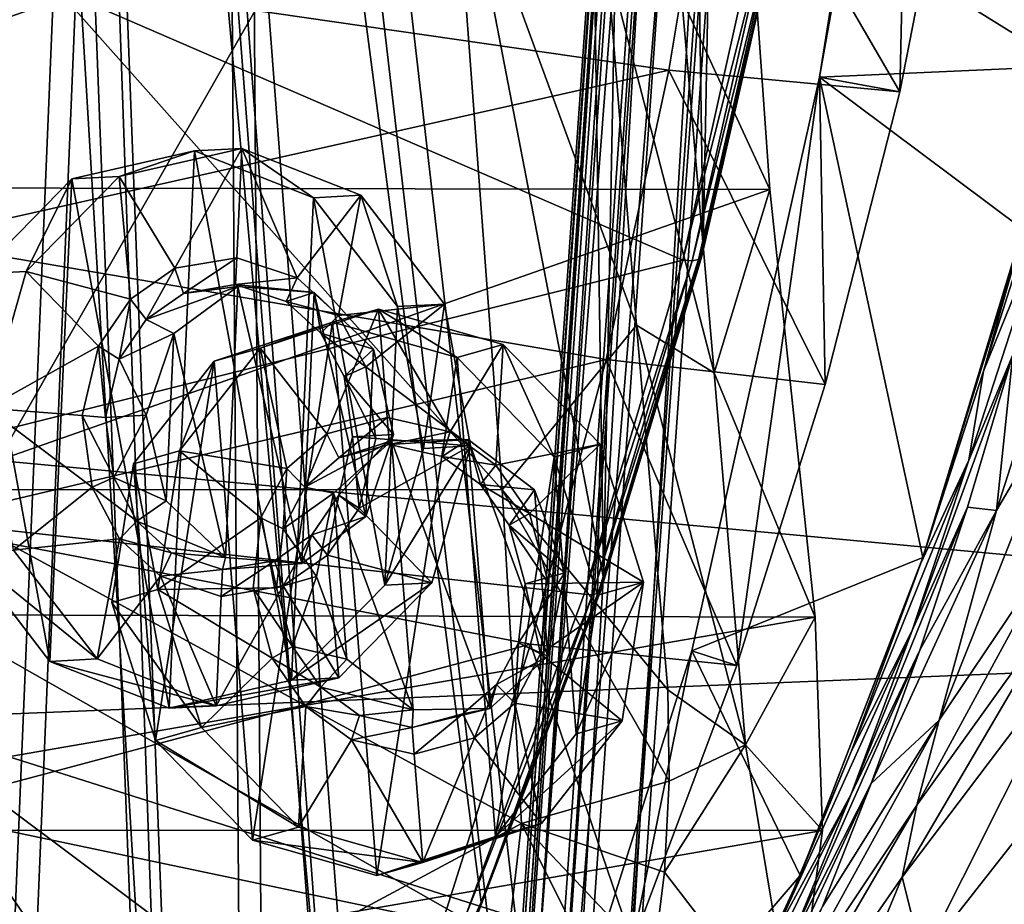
# Model space of a CAD drawing. Header units: metres. Extents: x 0 to 904, y -904 to 0.
# Tile 12 of 246: x 60 to 138, y -605 to -535. Entities that reach past the tile are written whole.
import ezdxf

# ---------------------------------------------------------------- set-up
doc = ezdxf.new("R2010")
doc.units = ezdxf.units.M

msp = doc.modelspace()

# ---------------------------------------------------------------- linework, layer by layer
at = {"layer": 'top'}
for points in [[(58.565701, -570.15863, 661.240173), (207.702347, -309.111755, 657.334961), (35.76218, -309.819092, 661.837402)], [(58.565701, -570.15863, 661.240173), (207.702347, -584.097839, 657.334961), (207.702347, -309.111755, 657.334961)], [(106.263069, -579.41748, 1605.699219), (102.299171, -311.90625, 1605.779053), (65.81794, -369.758789, 1606.712402)], [(110.913132, -337.780426, 1605.550781), (102.299171, -311.90625, 1605.779053), (106.263069, -579.41748, 1605.699219)], [(114.12072, -553.300842, 1605.495239), (110.913132, -337.780426, 1605.550781), (106.263069, -579.41748, 1605.699219)], [(117.760857, -364.177917, 1605.379028), (110.913132, -337.780426, 1605.550781), (114.12072, -553.300842, 1605.495239)], [(120.180878, -526.704712, 1605.33728), (117.760857, -364.177917, 1605.379028), (114.12072, -553.300842, 1605.495239)], [(62.712627, -379.609039, 1606.793701), (85.308647, -629.739319, 1606.241211), (65.81794, -369.758789, 1606.712402)], [(85.308647, -629.739319, 1606.241211), (96.644119, -604.935974, 1605.948364), (65.81794, -369.758789, 1606.712402)], [(65.81794, -369.758789, 1606.712402), (96.644119, -604.935974, 1605.948364), (106.263069, -579.41748, 1605.699219)], [(56.295364, -387.700989, 1606.961792), (72.309532, -653.710815, 1606.576172), (62.712627, -379.609039, 1606.793701)], [(72.309532, -653.710815, 1606.576172), (85.308647, -629.739319, 1606.241211), (62.712627, -379.609039, 1606.793701)], [(57.707558, -676.740051, 1606.950562), (72.309532, -653.710815, 1606.576172), (56.295364, -387.700989, 1606.961792)], [(123.297417, -539.974182, 262.510101), (129.610855, -541.111755, 201.479248), (130.671524, -493.72522, 255.91658)], [(130.671524, -493.72522, 255.91658), (127.415276, -516.826599, 260.486267), (123.297417, -539.974182, 262.510101)], [(129.610855, -541.111755, 201.479248), (134.141281, -518.031555, 195.509354), (130.671524, -493.72522, 255.91658)], [(21.523003, -548.635254, 1932.14856), (19.894749, -511.757843, 1935.707886), (116.985649, -514.864746, 1991.491089)], [(119.390549, -548.815857, 1988.623535), (21.523003, -548.635254, 1932.14856), (116.985649, -514.864746, 1991.491089)], [(119.390549, -548.815857, 1988.623535), (116.985649, -514.864746, 1991.491089), (112.458336, -533.799988, 2000.046265)], [(115.254181, -516.375183, 193.141876), (111.412796, -539.404663, 199.035706), (51.565582, -530.752747, 190.011917)], [(129.610855, -541.111755, 201.479248), (111.412796, -539.404663, 199.035706), (115.254181, -516.375183, 193.141876)], [(134.141281, -518.031555, 195.509354), (129.610855, -541.111755, 201.479248), (115.254181, -516.375183, 193.141876)], [(127.415276, -516.826599, 260.486267), (125.377029, -528.297913, 262.801697), (123.297417, -539.974182, 262.510101)], [(37.15416, -573.211792, 1505.238892), (33.508572, -520.168213, 1504.990356), (112.519341, -554.391846, 1549.673828)], [(33.508572, -520.168213, 1504.990356), (118.521431, -527.460144, 1553.945923), (112.519341, -554.391846, 1549.673828)], [(51.565491, -519.952271, 2038.379517), (98.283653, -572.460754, 2026.344116), (94.385925, -519.966614, 2030.828491)], [(51.565491, -519.952271, 2038.379517), (51.56575, -572.431702, 2034.584595), (98.283653, -572.460754, 2026.344116)], [(108.866234, -559.487061, 2007.508911), (94.385925, -519.966614, 2030.828491), (98.283653, -572.460754, 2026.344116)], [(108.866234, -559.487061, 2007.508911), (106.548775, -530.609741, 2010.274536), (94.385925, -519.966614, 2030.828491)], [(125.377029, -528.297913, 262.801697), (145.619431, -525.925171, 266.058258), (142.723526, -539.092896, 266.041656)], [(120.180878, -526.704712, 1605.33728), (114.12072, -553.300842, 1605.495239), (120.132042, -527.249817, 1593.9729)], [(118.521431, -527.460144, 1553.945923), (119.335327, -527.521912, 1567.273438), (112.519341, -554.391846, 1549.673828)], [(119.335327, -527.521912, 1567.273438), (113.264557, -554.430054, 1564.06543), (112.519341, -554.391846, 1549.673828)], [(119.335327, -527.521912, 1567.273438), (119.870705, -527.452332, 1580.621338), (113.264557, -554.430054, 1564.06543)], [(119.870705, -527.452332, 1580.621338), (113.759109, -554.317078, 1578.473877), (113.264557, -554.430054, 1564.06543)], [(119.870705, -527.452332, 1580.621338), (120.132042, -527.249817, 1593.9729), (113.759109, -554.317078, 1578.473877)], [(120.132042, -527.249817, 1593.9729), (114.009331, -554.051697, 1592.883423), (113.759109, -554.317078, 1578.473877)], [(120.132042, -527.249817, 1593.9729), (114.12072, -553.300842, 1605.495239), (114.009331, -554.051697, 1592.883423)], [(123.297417, -539.974182, 262.510101), (125.377029, -528.297913, 262.801697), (142.723526, -539.092896, 266.041656)], [(106.548775, -530.609741, 2010.274536), (114.994781, -563.256653, 1996.957886), (112.458336, -533.799988, 2000.046265)], [(114.994781, -563.256653, 1996.957886), (106.548775, -530.609741, 2010.274536), (108.866234, -559.487061, 2007.508911)], [(51.565582, -530.752747, 190.011917), (111.412796, -539.404663, 199.035706), (51.565697, -552.826843, 197.137772)], [(114.994781, -563.256653, 1996.957886), (119.390549, -548.815857, 1988.623535), (112.458336, -533.799988, 2000.046265)], [(141.859467, -549.1828, 296.390076), (136.215088, -563.126648, 294.121613), (144.884628, -535.920593, 288.835999)], [(136.215088, -563.126648, 294.121613), (140.587769, -547.658203, 286.883636), (144.884628, -535.920593, 288.835999)], [(142.723526, -539.092896, 266.041656), (139.421677, -552.023254, 263.891205), (123.297417, -539.974182, 262.510101)], [(111.412796, -539.404663, 199.035706), (106.494125, -562.194641, 206.704391), (51.565697, -552.826843, 197.137772)], [(123.742378, -564.17395, 209.307495), (106.494125, -562.194641, 206.704391), (111.412796, -539.404663, 199.035706)], [(129.610855, -541.111755, 201.479248), (123.742378, -564.17395, 209.307495), (111.412796, -539.404663, 199.035706)], [(113.234718, -585.16449, 254.221786), (116.783852, -586.31427, 218.740707), (123.297417, -539.974182, 262.510101)], [(123.297417, -539.974182, 262.510101), (131.438873, -577.790833, 258.708527), (113.234718, -585.16449, 254.221786)], [(116.783852, -586.31427, 218.740707), (123.742378, -564.17395, 209.307495), (123.297417, -539.974182, 262.510101)], [(123.297417, -539.974182, 262.510101), (123.742378, -564.17395, 209.307495), (129.610855, -541.111755, 201.479248)], [(139.421677, -552.023254, 263.891205), (131.438873, -577.790833, 258.708527), (123.297417, -539.974182, 262.510101)], [(143.6409, -563.186096, 328.786133), (137.239517, -574.105713, 326.225525), (146.385208, -545.620605, 307.643341)], [(137.239517, -574.105713, 326.225525), (138.523758, -561.843201, 304.738495), (146.385208, -545.620605, 307.643341)], [(140.587769, -547.658203, 286.883636), (131.438873, -577.790833, 258.708527), (139.421677, -552.023254, 263.891205)], [(140.587769, -547.658203, 286.883636), (136.215088, -563.126648, 294.121613), (131.438873, -577.790833, 258.708527)], [(24.173403, -582.246765, 1927.144531), (21.523003, -548.635254, 1932.14856), (119.390549, -548.815857, 1988.623535)], [(122.939278, -582.486755, 1984.111816), (24.173403, -582.246765, 1927.144531), (119.390549, -548.815857, 1988.623535)], [(122.939278, -582.486755, 1984.111816), (119.390549, -548.815857, 1988.623535), (114.994781, -563.256653, 1996.957886)], [(136.215088, -563.126648, 294.121613), (141.859467, -549.1828, 296.390076), (135.070999, -570.124023, 303.28363)], [(135.070999, -570.124023, 303.28363), (141.859467, -549.1828, 296.390076), (138.523758, -561.843201, 304.738495)], [(51.565697, -552.826843, 197.137772), (106.494125, -562.194641, 206.704391), (51.565811, -575.18042, 206.322891)], [(114.12072, -553.300842, 1605.495239), (106.263069, -579.41748, 1605.699219), (114.009331, -554.051697, 1592.883423)], [(37.15416, -573.211792, 1505.238892), (112.519341, -554.391846, 1549.673828), (104.750137, -580.693237, 1543.907715)], [(112.519341, -554.391846, 1549.673828), (113.264557, -554.430054, 1564.06543), (104.750137, -580.693237, 1543.907715)], [(113.264557, -554.430054, 1564.06543), (105.414047, -580.734863, 1559.733521), (104.750137, -580.693237, 1543.907715)], [(113.264557, -554.430054, 1564.06543), (113.759109, -554.317078, 1578.473877), (105.414047, -580.734863, 1559.733521)], [(113.759109, -554.317078, 1578.473877), (105.857239, -580.607422, 1575.572754), (105.414047, -580.734863, 1559.733521)], [(113.759109, -554.317078, 1578.473877), (114.009331, -554.051697, 1592.883423), (105.857239, -580.607422, 1575.572754)], [(114.009331, -554.051697, 1592.883423), (106.088234, -580.309692, 1591.411133), (105.857239, -580.607422, 1575.572754)], [(114.009331, -554.051697, 1592.883423), (106.263069, -579.41748, 1605.699219), (106.088234, -580.309692, 1591.411133)], [(111.337624, -588.223694, 2003.683472), (108.866234, -559.487061, 2007.508911), (98.283653, -572.460754, 2026.344116)], [(117.468033, -592.554504, 1992.686523), (108.866234, -559.487061, 2007.508911), (111.337624, -588.223694, 2003.683472)], [(117.468033, -592.554504, 1992.686523), (114.994781, -563.256653, 1996.957886), (108.866234, -559.487061, 2007.508911)], [(106.494125, -562.194641, 206.704391), (100.53476, -584.61438, 216.1931), (51.565811, -575.18042, 206.322891)], [(116.783852, -586.31427, 218.740707), (100.53476, -584.61438, 216.1931), (106.494125, -562.194641, 206.704391)], [(123.742378, -564.17395, 209.307495), (116.783852, -586.31427, 218.740707), (106.494125, -562.194641, 206.704391)], [(130.594498, -583.542358, 311.931519), (138.523758, -561.843201, 304.738495), (134.941391, -573.837891, 313.850159)], [(135.070999, -570.124023, 303.28363), (138.523758, -561.843201, 304.738495), (130.594498, -583.542358, 311.931519)], [(134.941391, -573.837891, 313.850159), (138.523758, -561.843201, 304.738495), (137.239517, -574.105713, 326.225525)], [(131.279343, -578.249451, 301.835968), (136.215088, -563.126648, 294.121613), (135.070999, -570.124023, 303.28363)], [(136.215088, -563.126648, 294.121613), (131.279343, -578.249451, 301.835968), (131.438873, -577.790833, 258.708527)], [(142.47287, -576.146545, 353.579407), (132.716324, -590.617188, 349.436768), (143.6409, -563.186096, 328.786133)], [(132.716324, -590.617188, 349.436768), (137.239517, -574.105713, 326.225525), (143.6409, -563.186096, 328.786133)], [(117.468033, -592.554504, 1992.686523), (122.939278, -582.486755, 1984.111816), (114.994781, -563.256653, 1996.957886)], [(49.992722, -590.518311, 661.435425), (207.702347, -584.097839, 657.334961), (58.565701, -570.15863, 661.240173)], [(131.279343, -578.249451, 301.835968), (135.070999, -570.124023, 303.28363), (125.802505, -593.020996, 310.012787)], [(135.070999, -570.124023, 303.28363), (130.594498, -583.542358, 311.931519), (125.802505, -593.020996, 310.012787)], [(51.56575, -572.431702, 2034.584595), (99.805199, -598.748596, 2023.215332), (98.283653, -572.460754, 2026.344116)], [(51.56575, -572.431702, 2034.584595), (51.56601, -624.672058, 2028.267822), (99.805199, -598.748596, 2023.215332)], [(111.337624, -588.223694, 2003.683472), (98.283653, -572.460754, 2026.344116), (111.441788, -595.406555, 2002.560303)], [(98.283653, -572.460754, 2026.344116), (99.805199, -598.748596, 2023.215332), (111.441788, -595.406555, 2002.560303)], [(45.323685, -625.838684, 1506.101196), (37.15416, -573.211792, 1505.238892), (95.326286, -606.250549, 1536.737061)], [(95.326286, -606.250549, 1536.737061), (37.15416, -573.211792, 1505.238892), (104.750137, -580.693237, 1543.907715)], [(125.784904, -596.436768, 321.172089), (130.594498, -583.542358, 311.931519), (134.941391, -573.837891, 313.850159)], [(125.784904, -596.436768, 321.172089), (134.941391, -573.837891, 313.850159), (131.192886, -585.11084, 323.690186)], [(134.941391, -573.837891, 313.850159), (137.239517, -574.105713, 326.225525), (131.192886, -585.11084, 323.690186)], [(127.360001, -595.609253, 334.208771), (137.239517, -574.105713, 326.225525), (132.716324, -590.617188, 349.436768)], [(137.239517, -574.105713, 326.225525), (127.360001, -595.609253, 334.208771), (131.192886, -585.11084, 323.690186)], [(51.565811, -575.18042, 206.322891), (100.53476, -584.61438, 216.1931), (51.565914, -597.693359, 217.78299)], [(142.869049, -580.753479, 367.025482), (130.963715, -597.304688, 361.993378), (142.47287, -576.146545, 353.579407)], [(130.963715, -597.304688, 361.993378), (132.716324, -590.617188, 349.436768), (142.47287, -576.146545, 353.579407)], [(131.438873, -577.790833, 258.708527), (121.780579, -602.860229, 252.522476), (113.234718, -585.16449, 254.221786)], [(131.438873, -577.790833, 258.708527), (131.279343, -578.249451, 301.835968), (121.780579, -602.860229, 252.522476)], [(131.279343, -578.249451, 301.835968), (125.802505, -593.020996, 310.012787), (121.780579, -602.860229, 252.522476)], [(106.088234, -580.309692, 1591.411133), (106.263069, -579.41748, 1605.699219), (96.644119, -604.935974, 1605.948364)], [(104.750137, -580.693237, 1543.907715), (105.414047, -580.734863, 1559.733521), (95.326286, -606.250549, 1536.737061)], [(105.414047, -580.734863, 1559.733521), (96.241852, -606.190125, 1571.963257), (95.326286, -606.250549, 1536.737061)], [(105.857239, -580.607422, 1575.572754), (106.088234, -580.309692, 1591.411133), (96.241852, -606.190125, 1571.963257)], [(96.241852, -606.190125, 1571.963257), (106.088234, -580.309692, 1591.411133), (96.644119, -604.935974, 1605.948364)], [(105.414047, -580.734863, 1559.733521), (105.857239, -580.607422, 1575.572754), (96.241852, -606.190125, 1571.963257)], [(144.099457, -584.100098, 380.917175), (129.813568, -602.984314, 375.061127), (142.869049, -580.753479, 367.025482)], [(129.813568, -602.984314, 375.061127), (130.963715, -597.304688, 361.993378), (142.869049, -580.753479, 367.025482)], [(25.944717, -599.289185, 1924.886841), (24.173403, -582.246765, 1927.144531), (122.939278, -582.486755, 1984.111816)], [(123.532387, -599.292603, 1981.228638), (25.944717, -599.289185, 1924.886841), (122.939278, -582.486755, 1984.111816)], [(117.468033, -592.554504, 1992.686523), (123.532387, -599.292603, 1981.228638), (122.939278, -582.486755, 1984.111816)], [(172.820374, -629.467651, 658.248413), (207.702347, -584.097839, 657.334961), (49.992722, -590.518311, 661.435425)], [(125.802505, -593.020996, 310.012787), (130.594498, -583.542358, 311.931519), (119.801796, -607.443481, 318.643555)], [(130.594498, -583.542358, 311.931519), (125.784904, -596.436768, 321.172089), (119.801796, -607.443481, 318.643555)], [(131.420776, -609.359802, 402.52121), (129.813568, -602.984314, 375.061127), (144.099457, -584.100098, 380.917175)], [(151.214691, -584.122314, 409.540894), (131.420776, -609.359802, 402.52121), (144.099457, -584.100098, 380.917175)], [(136.832703, -620.856812, 458.078735), (131.420776, -609.359802, 402.52121), (151.214691, -584.122314, 409.540894)], [(165.334106, -584.135437, 465.538879), (136.832703, -620.856812, 458.078735), (151.214691, -584.122314, 409.540894)], [(162.161316, -607.668091, 517.240845), (136.832703, -620.856812, 458.078735), (165.334106, -584.135437, 465.538879)], [(100.53476, -584.61438, 216.1931), (93.594833, -606.513977, 227.542374), (51.565914, -597.693359, 217.78299)], [(108.552475, -608.191833, 230.130722), (93.594833, -606.513977, 227.542374), (100.53476, -584.61438, 216.1931)], [(116.783852, -586.31427, 218.740707), (108.552475, -608.191833, 230.130722), (100.53476, -584.61438, 216.1931)], [(99.448586, -628.85614, 243.024078), (108.552475, -608.191833, 230.130722), (113.234718, -585.16449, 254.221786)], [(113.234718, -585.16449, 254.221786), (121.780579, -602.860229, 252.522476), (99.448586, -628.85614, 243.024078)], [(108.552475, -608.191833, 230.130722), (116.783852, -586.31427, 218.740707), (113.234718, -585.16449, 254.221786)], [(131.192886, -585.11084, 323.690186), (127.360001, -595.609253, 334.208771), (120.693016, -608.78363, 330.97641)], [(120.693016, -608.78363, 330.97641), (125.784904, -596.436768, 321.172089), (131.192886, -585.11084, 323.690186)], [(111.441788, -595.406555, 2002.560303), (117.468033, -592.554504, 1992.686523), (111.337624, -588.223694, 2003.683472)], [(51.913334, -606.136536, 661.366394), (124.930893, -699.573181, 659.502441), (49.992722, -590.518311, 661.435425)], [(124.930893, -699.573181, 659.502441), (147.079544, -663.146606, 658.922424), (49.992722, -590.518311, 661.435425)], [(49.992722, -590.518311, 661.435425), (147.079544, -663.146606, 658.922424), (172.820374, -629.467651, 658.248413)], [(123.523201, -605.297119, 345.346222), (132.716324, -590.617188, 349.436768), (119.756935, -614.156555, 357.028595)], [(132.716324, -590.617188, 349.436768), (130.963715, -597.304688, 361.993378), (119.756935, -614.156555, 357.028595)], [(123.523201, -605.297119, 345.346222), (127.360001, -595.609253, 334.208771), (132.716324, -590.617188, 349.436768)], [(111.074043, -602.574768, 2001.4104), (117.468033, -592.554504, 1992.686523), (111.441788, -595.406555, 2002.560303)], [(111.074043, -602.574768, 2001.4104), (121.315697, -615.893738, 1977.961182), (117.468033, -592.554504, 1992.686523)], [(121.315697, -615.893738, 1977.961182), (123.532387, -599.292603, 1981.228638), (117.468033, -592.554504, 1992.686523)], [(121.780579, -602.860229, 252.522476), (125.802505, -593.020996, 310.012787), (119.801796, -607.443481, 318.643555)], [(99.805199, -598.748596, 2023.215332), (111.074043, -602.574768, 2001.4104), (111.441788, -595.406555, 2002.560303)], [(119.315041, -612.861938, 343.322388), (127.360001, -595.609253, 334.208771), (123.523201, -605.297119, 345.346222)], [(127.360001, -595.609253, 334.208771), (119.315041, -612.861938, 343.322388), (120.693016, -608.78363, 330.97641)], [(119.801796, -607.443481, 318.643555), (125.784904, -596.436768, 321.172089), (113.292892, -621.517151, 327.720367)], [(125.784904, -596.436768, 321.172089), (120.693016, -608.78363, 330.97641), (113.292892, -621.517151, 327.720367)], [(119.756935, -614.156555, 357.028595), (130.963715, -597.304688, 361.993378), (116.389595, -622.274048, 369.260284)], [(130.963715, -597.304688, 361.993378), (129.813568, -602.984314, 375.061127), (116.389595, -622.274048, 369.260284)], [(51.565914, -597.693359, 217.78299), (93.594833, -606.513977, 227.542374), (51.565506, -619.445923, 231.234299)], [(51.56601, -624.672058, 2028.267822), (98.296593, -611.855408, 2021.814209), (99.805199, -598.748596, 2023.215332)], [(99.805199, -598.748596, 2023.215332), (98.296593, -611.855408, 2021.814209), (108.799606, -616.735474, 1999.084717)], [(108.799606, -616.735474, 1999.084717), (110.19175, -609.696655, 2000.249146), (99.805199, -598.748596, 2023.215332)], [(110.19175, -609.696655, 2000.249146), (111.074043, -602.574768, 2001.4104), (99.805199, -598.748596, 2023.215332)], [(27.952496, -615.870667, 1924.059814), (25.944717, -599.289185, 1924.886841), (123.532387, -599.292603, 1981.228638)], [(121.315697, -615.893738, 1977.961182), (27.952496, -615.870667, 1924.059814), (123.532387, -599.292603, 1981.228638)], [(121.315697, -615.893738, 1977.961182), (111.074043, -602.574768, 2001.4104), (110.19175, -609.696655, 2000.249146)], [(121.780579, -602.860229, 252.522476), (110.682686, -626.786621, 245.53241), (99.448586, -628.85614, 243.024078)], [(121.780579, -602.860229, 252.522476), (119.801796, -607.443481, 318.643555), (110.682686, -626.786621, 245.53241)], [(116.389595, -622.274048, 369.260284), (129.813568, -602.984314, 375.061127), (121.87397, -622.104248, 399.024231)], [(129.813568, -602.984314, 375.061127), (131.420776, -609.359802, 402.52121), (121.87397, -622.104248, 399.024231)], [(96.644119, -604.935974, 1605.948364), (85.308647, -629.739319, 1606.241211), (96.241852, -606.190125, 1571.963257)]]:
    msp.add_3dface(points, dxfattribs=at)
at = {"layer": 'top0123413'}
for points in [[(599.026855, -599.023621, 106.499786), (74.938576, -244.304413, 117.34655), (244.305359, -74.93528, 117.346581)], [(76.680428, -244.304428, 120.325508), (592.962036, -609.72644, 109.443001), (244.305359, -76.679497, 120.325508)], [(50.277138, -837.064209, 160.059708), (50.278126, -244.304382, 160.059708), (74.938576, -244.304413, 117.34655)], [(78.807236, -783.456238, 110.644272), (50.277138, -837.064209, 160.059708), (74.938576, -244.304413, 117.34655)], [(76.680428, -244.304428, 120.325508), (52.007832, -244.304382, 163.059708), (52.009186, -838.691467, 163.059708)], [(80.562805, -785.039307, 113.603523), (76.680428, -244.304428, 120.325508), (52.009186, -838.691467, 163.059708)], [(599.026855, -599.023621, 106.499786), (78.807236, -783.456238, 110.644272), (74.938576, -244.304413, 117.34655)], [(592.962036, -609.72644, 109.443001), (76.680428, -244.304428, 120.325508), (350.77301, -819.803528, 109.839348)], [(76.680428, -244.304428, 120.325508), (80.562805, -785.039307, 113.603523), (350.77301, -819.803528, 109.839348)], [(81.644386, -800.537598, 110.398422), (78.807236, -783.456238, 110.644272), (599.026855, -599.023621, 106.499786)], [(591.162048, -608.477112, 106.480179), (81.644386, -800.537598, 110.398422), (599.026855, -599.023621, 106.499786)]]:
    msp.add_3dface(points, dxfattribs=at)
at = {"layer": 'top0123414'}
for points in [[(55.041393, -848.953979, 2078.537354), (78.107437, -843.343384, 2094.688477), (55.041393, -244, 2078.537354)], [(78.107437, -843.343384, 2094.688477), (100.707077, -835.398926, 2110.512695), (55.041393, -244, 2078.537354)], [(55.041393, -244, 2078.537354), (100.707077, -835.398926, 2110.512695), (122.586029, -824.877136, 2125.83252)], [(55.041393, -244, 2078.537354), (122.586029, -824.877136, 2125.83252), (194.317764, -244, 2176.059814)], [(57.656563, -846.343445, 2076.706299), (57.656563, -244, 2076.706299), (80.398987, -840.950867, 2092.630615)], [(57.656563, -244, 2076.706299), (102.695297, -833.251221, 2108.242676), (80.398987, -840.950867, 2092.630615)], [(102.695297, -833.251221, 2108.242676), (57.656563, -244, 2076.706299), (124.282608, -823.008972, 2123.358154)], [(57.656563, -244, 2076.706299), (195.263657, -244, 2173.059814), (124.282608, -823.008972, 2123.358154)], [(122.586029, -824.877136, 2125.83252), (143.356155, -811.42926, 2140.375977), (194.317764, -244, 2176.059814)], [(124.282608, -823.008972, 2123.358154), (195.263657, -244, 2173.059814), (144.78981, -809.879211, 2137.717529)]]:
    msp.add_3dface(points, dxfattribs=at)
at = {"layer": 'top0123420'}
for points in [[(95.34214, -671.325317, 1629.041138), (123.244728, -272.299683, 1629.041138), (99.747734, -611.486877, 1628.526367)], [(123.244728, -272.299683, 1629.041138), (95.34214, -671.325317, 1629.041138), (96.20826, -671.385864, 1633.96521)], [(124.110855, -272.36026, 1633.96521), (123.244728, -272.299683, 1629.041138), (96.20826, -671.385864, 1633.96521)], [(124.110855, -272.36026, 1633.96521), (96.20826, -671.385864, 1633.96521), (100.895279, -671.713623, 1635.675293)], [(99.163025, -671.592468, 1625.827271), (127.06562, -272.566864, 1625.827271), (131.75264, -272.894623, 1627.537354)], [(99.163025, -671.592468, 1625.827271), (122.336266, -332.38266, 1625.9552), (127.06562, -272.566864, 1625.827271)], [(103.850044, -671.920227, 1627.537354), (99.163025, -671.592468, 1625.827271), (131.75264, -272.894623, 1627.537354)], [(123.244728, -272.299683, 1629.041138), (119.279549, -332.168915, 1628.526367), (99.747734, -611.486877, 1628.526367)], [(128.797867, -272.687988, 1635.675293), (124.110855, -272.36026, 1633.96521), (100.895279, -671.713623, 1635.675293)], [(128.797867, -272.687988, 1635.675293), (100.895279, -671.713623, 1635.675293), (104.716171, -671.980774, 1632.461426)], [(103.850044, -671.920227, 1627.537354), (131.75264, -272.894623, 1627.537354), (132.618759, -272.95517, 1632.461426)], [(104.716171, -671.980774, 1632.461426), (103.850044, -671.920227, 1627.537354), (132.618759, -272.95517, 1632.461426)], [(132.618759, -272.95517, 1632.461426), (128.797867, -272.687988, 1635.675293), (104.716171, -671.980774, 1632.461426)], [(99.163025, -671.592468, 1625.827271), (102.804451, -611.700623, 1625.9552), (122.336266, -332.38266, 1625.9552)], [(99.747734, -611.486877, 1628.526367), (119.279549, -332.168915, 1628.526367), (100.157028, -610.098206, 1627.986938)], [(119.279549, -332.168915, 1628.526367), (119.491714, -333.600922, 1627.986816), (100.157028, -610.098206, 1627.986938)], [(102.804451, -611.700623, 1625.9552), (101.147957, -609.579895, 1626.921021), (122.336266, -332.38266, 1625.9552)], [(122.336266, -332.38266, 1625.9552), (101.147957, -609.579895, 1626.921021), (120.400764, -334.252167, 1626.921143)], [(100.157028, -610.098206, 1627.986938), (119.491714, -333.600922, 1627.986816), (101.147957, -609.579895, 1626.921021)], [(101.147957, -609.579895, 1626.921021), (119.491714, -333.600922, 1627.986816), (120.400764, -334.252167, 1626.921143)]]:
    msp.add_3dface(points, dxfattribs=at)
at = {"layer": 'top0123440'}
for points in [[(79.222656, -561.310974, 1953.051758), (88.558655, -558.244324, 1958.807007), (84.485123, -568.063782, 1954.947754)], [(88.558655, -558.244324, 1958.807007), (79.222656, -561.310974, 1953.051758), (84.934601, -559.265259, 1965.229858)], [(84.485123, -568.063782, 1954.947754), (88.558655, -558.244324, 1958.807007), (89.24099, -566.782593, 1957.834839)], [(88.558655, -558.244324, 1958.807007), (84.934601, -559.265259, 1965.229858), (94.73719, -562.037231, 1970.320313)], [(88.558655, -558.244324, 1958.807007), (94.18969, -567.914368, 1960.447266), (89.24099, -566.782593, 1957.834839)], [(88.558655, -558.244324, 1958.807007), (98.361244, -561.016357, 1963.897461), (94.18969, -567.914368, 1960.447266)], [(98.361244, -561.016357, 1963.897461), (88.558655, -558.244324, 1958.807007), (94.73719, -562.037231, 1970.320313)], [(79.222656, -561.310974, 1953.051758), (75.598602, -562.331848, 1959.474609), (84.934601, -559.265259, 1965.229858)], [(84.934601, -559.265259, 1965.229858), (75.598602, -562.331848, 1959.474609), (78.614731, -600.073608, 1955.17749)], [(84.934601, -559.265259, 1965.229858), (78.614731, -600.073608, 1955.17749), (88.417328, -602.845642, 1960.267944)], [(94.73719, -562.037231, 1970.320313), (84.934601, -559.265259, 1965.229858), (88.417328, -602.845642, 1960.267944)], [(72.854828, -569.394531, 1948.17395), (79.222656, -561.310974, 1953.051758), (81.320923, -570.790649, 1952.729004)], [(79.222656, -561.310974, 1953.051758), (72.854828, -569.394531, 1948.17395), (75.598602, -562.331848, 1959.474609)], [(81.320923, -570.790649, 1952.729004), (79.222656, -561.310974, 1953.051758), (84.485123, -568.063782, 1954.947754)], [(98.361244, -561.016357, 1963.897461), (97.781418, -570.537292, 1962.056885), (94.18969, -567.914368, 1960.447266)], [(98.361244, -561.016357, 1963.897461), (94.73719, -562.037231, 1970.320313), (102.379784, -569.905212, 1973.381958)], [(98.361244, -561.016357, 1963.897461), (106.003838, -568.884277, 1966.959106), (97.781418, -570.537292, 1962.056885)], [(106.003838, -568.884277, 1966.959106), (98.361244, -561.016357, 1963.897461), (102.379784, -569.905212, 1973.381958)], [(72.854828, -569.394531, 1948.17395), (69.230782, -570.415466, 1954.596802), (75.598602, -562.331848, 1959.474609)], [(75.598602, -562.331848, 1959.474609), (69.230782, -570.415466, 1954.596802), (70.972145, -592.205627, 1952.115845)], [(75.598602, -562.331848, 1959.474609), (70.972145, -592.205627, 1952.115845), (78.614731, -600.073608, 1955.17749)], [(94.73719, -562.037231, 1970.320313), (88.417328, -602.845642, 1960.267944), (97.753326, -599.778992, 1966.023071)], [(102.379784, -569.905212, 1973.381958), (94.73719, -562.037231, 1970.320313), (97.753326, -599.778992, 1966.023071)], [(85.419182, -569.959229, 1955.173584), (84.485123, -568.063782, 1954.947754), (89.24099, -566.782593, 1957.834839)], [(89.40918, -568.88739, 1957.595215), (85.419182, -569.959229, 1955.173584), (89.24099, -566.782593, 1957.834839)], [(89.40918, -568.88739, 1957.595215), (89.24099, -566.782593, 1957.834839), (94.18969, -567.914368, 1960.447266)], [(82.74707, -572.258911, 1953.300293), (81.320923, -570.790649, 1952.729004), (84.485123, -568.063782, 1954.947754)], [(85.419182, -569.959229, 1955.173584), (82.74707, -572.258911, 1953.300293), (84.485123, -568.063782, 1954.947754)], [(85.419182, -569.959229, 1955.173584), (89.571953, -568.599121, 1950.248901), (82.74707, -572.258911, 1953.300293)], [(89.571953, -568.599121, 1950.248901), (85.002373, -572.721985, 1947.015137), (82.74707, -572.258911, 1953.300293)], [(91.265602, -589.792297, 1947.835815), (85.002373, -572.721985, 1947.015137), (89.571953, -568.599121, 1950.248901)], [(89.571953, -568.599121, 1950.248901), (85.419182, -569.959229, 1955.173584), (89.40918, -568.88739, 1957.595215)], [(93.560471, -569.833862, 1959.787109), (89.40918, -568.88739, 1957.595215), (94.18969, -567.914368, 1960.447266)], [(95.620071, -568.506042, 1953.67627), (89.40918, -568.88739, 1957.595215), (93.560471, -569.833862, 1959.787109)], [(95.620071, -568.506042, 1953.67627), (89.571953, -568.599121, 1950.248901), (89.40918, -568.88739, 1957.595215)], [(97.313721, -589.699219, 1951.263306), (89.571953, -568.599121, 1950.248901), (95.620071, -568.506042, 1953.67627)], [(97.313721, -589.699219, 1951.263306), (91.265602, -589.792297, 1947.835815), (89.571953, -568.599121, 1950.248901)], [(93.560471, -569.833862, 1959.787109), (94.18969, -567.914368, 1960.447266), (97.781418, -570.537292, 1962.056885)], [(96.593124, -572.045776, 1961.146729), (95.620071, -568.506042, 1953.67627), (93.560471, -569.833862, 1959.787109)], [(100.836563, -572.478271, 1955.988281), (95.620071, -568.506042, 1953.67627), (96.593124, -572.045776, 1961.146729)], [(101.883301, -585.576355, 1954.496948), (95.620071, -568.506042, 1953.67627), (100.836563, -572.478271, 1955.988281)], [(101.883301, -585.576355, 1954.496948), (97.313721, -589.699219, 1951.263306), (95.620071, -568.506042, 1953.67627)], [(72.854828, -569.394531, 1948.17395), (71.16143, -580.329102, 1945.480347), (69.230782, -570.415466, 1954.596802)], [(71.16143, -580.329102, 1945.480347), (72.854828, -569.394531, 1948.17395), (79.278854, -574.672791, 1950.959717)], [(79.278854, -574.672791, 1950.959717), (72.854828, -569.394531, 1948.17395), (81.320923, -570.790649, 1952.729004)], [(106.003838, -568.884277, 1966.959106), (100.438187, -574.347107, 1962.950439), (97.781418, -570.537292, 1962.056885)], [(106.003838, -568.884277, 1966.959106), (109.438606, -579.739929, 1967.171631), (100.438187, -574.347107, 1962.950439)], [(106.003838, -568.884277, 1966.959106), (102.379784, -569.905212, 1973.381958), (105.814552, -580.760803, 1973.594482)], [(109.438606, -579.739929, 1967.171631), (106.003838, -568.884277, 1966.959106), (105.814552, -580.760803, 1973.594482)], [(96.593124, -572.045776, 1961.146729), (93.560471, -569.833862, 1959.787109), (97.781418, -570.537292, 1962.056885)], [(102.379784, -569.905212, 1973.381958), (97.753326, -599.778992, 1966.023071), (104.121147, -591.695374, 1970.901001)], [(105.814552, -580.760803, 1973.594482), (102.379784, -569.905212, 1973.381958), (104.121147, -591.695374, 1970.901001)], [(71.16143, -580.329102, 1945.480347), (67.537376, -581.350037, 1951.90332), (69.230782, -570.415466, 1954.596802)], [(69.230782, -570.415466, 1954.596802), (67.537376, -581.350037, 1951.90332), (70.972145, -592.205627, 1952.115845)], [(81.02533, -575.536987, 1951.807739), (79.278854, -574.672791, 1950.959717), (81.320923, -570.790649, 1952.729004)], [(82.74707, -572.258911, 1953.300293), (81.02533, -575.536987, 1951.807739), (81.320923, -570.790649, 1952.729004)], [(96.593124, -572.045776, 1961.146729), (97.781418, -570.537292, 1962.056885), (100.438187, -574.347107, 1962.950439)], [(82.74707, -572.258911, 1953.300293), (85.002373, -572.721985, 1947.015137), (81.02533, -575.536987, 1951.807739)], [(98.833931, -575.262817, 1961.89978), (96.593124, -572.045776, 1961.146729), (100.438187, -574.347107, 1962.950439)], [(98.833931, -575.262817, 1961.89978), (100.836563, -572.478271, 1955.988281), (96.593124, -572.045776, 1961.146729)], [(103.228905, -578.998535, 1956.301758), (100.836563, -572.478271, 1955.988281), (98.833931, -575.262817, 1961.89978)], [(103.228905, -578.998535, 1956.301758), (101.883301, -585.576355, 1954.496948), (100.836563, -572.478271, 1955.988281)], [(85.002373, -572.721985, 1947.015137), (83.652191, -579.299866, 1945.207764), (81.02533, -575.536987, 1951.807739)], [(86.04911, -585.820068, 1945.523926), (83.652191, -579.299866, 1945.207764), (85.002373, -572.721985, 1947.015137)], [(91.265602, -589.792297, 1947.835815), (86.04911, -585.820068, 1945.523926), (85.002373, -572.721985, 1947.015137)], [(78.660683, -580.213684, 1949.730103), (71.16143, -580.329102, 1945.480347), (79.278854, -574.672791, 1950.959717)], [(80.509361, -580.185242, 1950.777832), (78.660683, -580.213684, 1949.730103), (79.278854, -574.672791, 1950.959717)], [(81.02533, -575.536987, 1951.807739), (80.509361, -580.185242, 1950.777832), (79.278854, -574.672791, 1950.959717)], [(98.833931, -575.262817, 1961.89978), (100.438187, -574.347107, 1962.950439), (101.939346, -579.855347, 1962.921875)], [(109.438606, -579.739929, 1967.171631), (101.939346, -579.855347, 1962.921875), (100.438187, -574.347107, 1962.950439)], [(81.02533, -575.536987, 1951.807739), (83.652191, -579.299866, 1945.207764), (80.509361, -580.185242, 1950.777832)], [(100.090645, -579.883789, 1961.874268), (98.833931, -575.262817, 1961.89978), (101.939346, -579.855347, 1962.921875)], [(100.090645, -579.883789, 1961.874268), (103.228905, -578.998535, 1956.301758), (98.833931, -575.262817, 1961.89978)], [(81.766075, -584.806213, 1950.752441), (80.509361, -580.185242, 1950.777832), (83.652191, -579.299866, 1945.207764)], [(86.04911, -585.820068, 1945.523926), (81.766075, -584.806213, 1950.752441), (83.652191, -579.299866, 1945.207764)], [(100.090645, -579.883789, 1961.874268), (99.574677, -584.532104, 1960.84436), (103.228905, -578.998535, 1956.301758)], [(99.574677, -584.532104, 1960.84436), (101.883301, -585.576355, 1954.496948), (103.228905, -578.998535, 1956.301758)], [(71.16143, -580.329102, 1945.480347), (78.660683, -580.213684, 1949.730103), (80.161842, -585.721924, 1949.70166)], [(78.660683, -580.213684, 1949.730103), (80.509361, -580.185242, 1950.777832), (81.766075, -584.806213, 1950.752441)], [(80.161842, -585.721924, 1949.70166), (78.660683, -580.213684, 1949.730103), (81.766075, -584.806213, 1950.752441)], [(101.321182, -585.39624, 1961.692383), (99.574677, -584.532104, 1960.84436), (100.090645, -579.883789, 1961.874268)], [(101.939346, -579.855347, 1962.921875), (101.321182, -585.39624, 1961.692383), (100.090645, -579.883789, 1961.874268)], [(107.745201, -590.6745, 1964.478149), (101.321182, -585.39624, 1961.692383), (109.438606, -579.739929, 1967.171631)], [(101.321182, -585.39624, 1961.692383), (101.939346, -579.855347, 1962.921875), (109.438606, -579.739929, 1967.171631)], [(105.814552, -580.760803, 1973.594482), (104.121147, -591.695374, 1970.901001), (109.438606, -579.739929, 1967.171631)], [(104.121147, -591.695374, 1970.901001), (107.745201, -590.6745, 1964.478149), (109.438606, -579.739929, 1967.171631)], [(67.537376, -581.350037, 1951.90332), (71.16143, -580.329102, 1945.480347), (74.596191, -591.184753, 1945.692993)], [(74.596191, -591.184753, 1945.692993), (71.16143, -580.329102, 1945.480347), (80.161842, -585.721924, 1949.70166)], [(70.972145, -592.205627, 1952.115845), (67.537376, -581.350037, 1951.90332), (74.596191, -591.184753, 1945.692993)], [(80.161842, -585.721924, 1949.70166), (81.766075, -584.806213, 1950.752441), (84.006882, -588.023315, 1951.505371)], [(84.006882, -588.023315, 1951.505371), (81.766075, -584.806213, 1950.752441), (86.04911, -585.820068, 1945.523926)], [(99.279114, -589.278381, 1959.923096), (97.852936, -587.810181, 1959.351807), (99.574677, -584.532104, 1960.84436)], [(99.574677, -584.532104, 1960.84436), (97.852936, -587.810181, 1959.351807), (101.883301, -585.576355, 1954.496948)], [(101.321182, -585.39624, 1961.692383), (99.279114, -589.278381, 1959.923096), (99.574677, -584.532104, 1960.84436)], [(97.852936, -587.810181, 1959.351807), (97.313721, -589.699219, 1951.263306), (101.883301, -585.576355, 1954.496948)], [(99.279114, -589.278381, 1959.923096), (101.321182, -585.39624, 1961.692383), (107.745201, -590.6745, 1964.478149)], [(74.596191, -591.184753, 1945.692993), (80.161842, -585.721924, 1949.70166), (82.818611, -589.531738, 1950.595093)], [(82.818611, -589.531738, 1950.595093), (80.161842, -585.721924, 1949.70166), (84.006882, -588.023315, 1951.505371)], [(91.265602, -589.792297, 1947.835815), (84.006882, -588.023315, 1951.505371), (86.04911, -585.820068, 1945.523926)], [(82.818611, -589.531738, 1950.595093), (84.006882, -588.023315, 1951.505371), (87.039536, -590.235168, 1952.86499)], [(91.265602, -589.792297, 1947.835815), (87.039536, -590.235168, 1952.86499), (84.006882, -588.023315, 1951.505371)], [(96.114914, -592.00531, 1957.704346), (95.180824, -590.109802, 1957.478516), (97.852936, -587.810181, 1959.351807)], [(97.852936, -587.810181, 1959.351807), (95.180824, -590.109802, 1957.478516), (97.313721, -589.699219, 1951.263306)], [(99.279114, -589.278381, 1959.923096), (96.114914, -592.00531, 1957.704346), (97.852936, -587.810181, 1959.351807)], [(82.238785, -599.052673, 1948.754639), (74.596191, -591.184753, 1945.692993), (82.818611, -589.531738, 1950.595093)], [(82.238785, -599.052673, 1948.754639), (82.818611, -589.531738, 1950.595093), (86.410347, -592.154663, 1952.204834)], [(86.410347, -592.154663, 1952.204834), (82.818611, -589.531738, 1950.595093), (87.039536, -590.235168, 1952.86499)], [(96.114914, -592.00531, 1957.704346), (99.279114, -589.278381, 1959.923096), (101.377373, -598.758057, 1959.60022)], [(101.377373, -598.758057, 1959.60022), (99.279114, -589.278381, 1959.923096), (107.745201, -590.6745, 1964.478149)], [(86.410347, -592.154663, 1952.204834), (87.039536, -590.235168, 1952.86499), (91.190826, -591.181641, 1955.056885)], [(91.190826, -591.181641, 1955.056885), (87.039536, -590.235168, 1952.86499), (91.265602, -589.792297, 1947.835815)], [(95.180824, -590.109802, 1957.478516), (91.190826, -591.181641, 1955.056885), (97.313721, -589.699219, 1951.263306)], [(97.313721, -589.699219, 1951.263306), (91.190826, -591.181641, 1955.056885), (91.265602, -589.792297, 1947.835815)], [(91.359047, -593.286438, 1954.817261), (91.190826, -591.181641, 1955.056885), (95.180824, -590.109802, 1957.478516)], [(96.114914, -592.00531, 1957.704346), (91.359047, -593.286438, 1954.817261), (95.180824, -590.109802, 1957.478516)], [(104.121147, -591.695374, 1970.901001), (97.753326, -599.778992, 1966.023071), (107.745201, -590.6745, 1964.478149)], [(97.753326, -599.778992, 1966.023071), (101.377373, -598.758057, 1959.60022), (107.745201, -590.6745, 1964.478149)], [(70.972145, -592.205627, 1952.115845), (74.596191, -591.184753, 1945.692993), (82.238785, -599.052673, 1948.754639)], [(91.359047, -593.286438, 1954.817261), (86.410347, -592.154663, 1952.204834), (91.190826, -591.181641, 1955.056885)], [(78.614731, -600.073608, 1955.17749), (70.972145, -592.205627, 1952.115845), (82.238785, -599.052673, 1948.754639)], [(92.041382, -601.824707, 1953.845093), (82.238785, -599.052673, 1948.754639), (86.410347, -592.154663, 1952.204834)], [(86.410347, -592.154663, 1952.204834), (91.359047, -593.286438, 1954.817261), (92.041382, -601.824707, 1953.845093)], [(91.359047, -593.286438, 1954.817261), (96.114914, -592.00531, 1957.704346), (92.041382, -601.824707, 1953.845093)], [(92.041382, -601.824707, 1953.845093), (96.114914, -592.00531, 1957.704346), (101.377373, -598.758057, 1959.60022)], [(97.753326, -599.778992, 1966.023071), (88.417328, -602.845642, 1960.267944), (101.377373, -598.758057, 1959.60022)], [(88.417328, -602.845642, 1960.267944), (92.041382, -601.824707, 1953.845093), (101.377373, -598.758057, 1959.60022)], [(78.614731, -600.073608, 1955.17749), (82.238785, -599.052673, 1948.754639), (92.041382, -601.824707, 1953.845093)], [(88.417328, -602.845642, 1960.267944), (78.614731, -600.073608, 1955.17749), (92.041382, -601.824707, 1953.845093)]]:
    msp.add_3dface(points, dxfattribs=at)
at = {"layer": 'top0123443'}
for points in [[(68.112808, -547.783386, 1515.307861), (64.3974, -547.977539, 1521.756592), (74.050789, -545.780518, 1527.384521)], [(74.050789, -545.780518, 1527.384521), (64.3974, -547.977539, 1521.756592), (72.047279, -589.6651, 1524.909058)], [(68.112808, -547.783386, 1515.307861), (77.766205, -545.586365, 1520.935669), (72.491333, -555.022522, 1517.612549)], [(77.766205, -545.586365, 1520.935669), (68.112808, -547.783386, 1515.307861), (74.050789, -545.780518, 1527.384521)], [(81.700668, -587.468079, 1530.536987), (74.050789, -545.780518, 1527.384521), (72.047279, -589.6651, 1524.909058)], [(72.491333, -555.022522, 1517.612549), (77.766205, -545.586365, 1520.935669), (77.373672, -554.184265, 1520.450684)], [(77.766205, -545.586365, 1520.935669), (74.050789, -545.780518, 1527.384521), (83.43576, -549.462891, 1532.680664)], [(83.43576, -549.462891, 1532.680664), (74.050789, -545.780518, 1527.384521), (81.700668, -587.468079, 1530.536987)], [(77.766205, -545.586365, 1520.935669), (82.145081, -555.775696, 1523.151733), (77.373672, -554.184265, 1520.450684)], [(77.766205, -545.586365, 1520.935669), (87.151176, -549.268738, 1526.231812), (82.145081, -555.775696, 1523.151733)], [(87.151176, -549.268738, 1526.231812), (77.766205, -545.586365, 1520.935669), (83.43576, -549.462891, 1532.680664)], [(60.777618, -555.271179, 1510.856323), (57.062202, -555.465271, 1517.305176), (64.3974, -547.977539, 1521.756592)], [(64.3974, -547.977539, 1521.756592), (57.062202, -555.465271, 1517.305176), (62.662304, -585.982727, 1519.612915)], [(60.777618, -555.271179, 1510.856323), (68.112808, -547.783386, 1515.307861), (69.008087, -557.453979, 1515.532471)], [(68.112808, -547.783386, 1515.307861), (60.777618, -555.271179, 1510.856323), (64.3974, -547.977539, 1521.756592)], [(72.047279, -589.6651, 1524.909058), (64.3974, -547.977539, 1521.756592), (62.662304, -585.982727, 1519.612915)], [(69.008087, -557.453979, 1515.532471), (68.112808, -547.783386, 1515.307861), (72.491333, -555.022522, 1517.612549)], [(89.035866, -579.980347, 1534.988403), (83.43576, -549.462891, 1532.680664), (81.700668, -587.468079, 1530.536987)], [(87.151176, -549.268738, 1526.231812), (85.382385, -558.731506, 1524.927979), (82.145081, -555.775696, 1523.151733)], [(87.151176, -549.268738, 1526.231812), (83.43576, -549.462891, 1532.680664), (90.037621, -558.038025, 1536.226074)], [(90.037621, -558.038025, 1536.226074), (83.43576, -549.462891, 1532.680664), (89.035866, -579.980347, 1534.988403)], [(87.151176, -549.268738, 1526.231812), (93.753029, -557.843872, 1529.777344), (85.382385, -558.731506, 1524.927979)], [(93.753029, -557.843872, 1529.777344), (87.151176, -549.268738, 1526.231812), (90.037621, -558.038025, 1536.226074)], [(73.181175, -557.004028, 1517.950317), (72.491333, -555.022522, 1517.612549), (77.373672, -554.184265, 1520.450684)], [(77.276894, -556.303772, 1520.331177), (73.181175, -557.004028, 1517.950317), (77.373672, -554.184265, 1520.450684)], [(77.276894, -556.303772, 1520.331177), (77.373672, -554.184265, 1520.450684), (82.145081, -555.775696, 1523.151733)], [(60.777618, -555.271179, 1510.856323), (57.726082, -566.043335, 1508.773926), (57.062202, -555.465271, 1517.305176)], [(57.726082, -566.043335, 1508.773926), (60.777618, -555.271179, 1510.856323), (66.494164, -561.14447, 1513.973022)], [(66.494164, -561.14447, 1513.973022), (60.777618, -555.271179, 1510.856323), (69.008087, -557.453979, 1515.532471)], [(70.240021, -559.054138, 1516.194092), (69.008087, -557.453979, 1515.532471), (72.491333, -555.022522, 1517.612549)], [(73.181175, -557.004028, 1517.950317), (70.240021, -559.054138, 1516.194092), (72.491333, -555.022522, 1517.612549)], [(62.662304, -585.982727, 1519.612915), (57.062202, -555.465271, 1517.305176), (56.060448, -577.407593, 1516.067505)], [(81.279831, -557.635864, 1522.59729), (77.276894, -556.303772, 1520.331177), (82.145081, -555.775696, 1523.151733)], [(81.279831, -557.635864, 1522.59729), (82.145081, -555.775696, 1523.151733), (85.382385, -558.731506, 1524.927979)], [(73.181175, -557.004028, 1517.950317), (77.465424, -556.455078, 1512.981323), (70.240021, -559.054138, 1516.194092)], [(77.465424, -556.455078, 1512.981323), (72.411942, -560.151123, 1509.958496), (70.240021, -559.054138, 1516.194092)], [(76.491119, -577.796204, 1511.777466), (72.411942, -560.151123, 1509.958496), (77.465424, -556.455078, 1512.981323)], [(77.465424, -556.455078, 1512.981323), (73.181175, -557.004028, 1517.950317), (77.276894, -556.303772, 1520.331177)], [(82.507568, -578.265564, 1515.229736), (76.491119, -577.796204, 1511.777466), (77.465424, -556.455078, 1512.981323)], [(83.481873, -556.9245, 1516.433472), (77.276894, -556.303772, 1520.331177), (81.279831, -557.635864, 1522.59729)], [(83.481873, -556.9245, 1516.433472), (77.465424, -556.455078, 1512.981323), (77.276894, -556.303772, 1520.331177)], [(82.507568, -578.265564, 1515.229736), (77.465424, -556.455078, 1512.981323), (83.481873, -556.9245, 1516.433472)], [(84.013573, -560.128784, 1524.09729), (83.481873, -556.9245, 1516.433472), (81.279831, -557.635864, 1522.59729)], [(87.56105, -574.569519, 1518.252441), (82.507568, -578.265564, 1515.229736), (83.481873, -556.9245, 1516.433472)], [(88.163208, -561.380005, 1518.99646), (83.481873, -556.9245, 1516.433472), (84.013573, -560.128784, 1524.09729)], [(87.56105, -574.569519, 1518.252441), (83.481873, -556.9245, 1516.433472), (88.163208, -561.380005, 1518.99646)], [(68.119827, -562.170654, 1514.878784), (66.494164, -561.14447, 1513.973022), (69.008087, -557.453979, 1515.532471)], [(70.240021, -559.054138, 1516.194092), (68.119827, -562.170654, 1514.878784), (69.008087, -557.453979, 1515.532471)], [(84.013573, -560.128784, 1524.09729), (81.279831, -557.635864, 1522.59729), (85.382385, -558.731506, 1524.927979)], [(93.753029, -557.843872, 1529.777344), (87.542694, -562.786682, 1526.050537), (85.382385, -558.731506, 1524.927979)], [(93.753029, -557.843872, 1529.777344), (95.802811, -569.014038, 1530.62207), (87.542694, -562.786682, 1526.050537)], [(92.087395, -569.208191, 1537.070801), (90.037621, -558.038025, 1536.226074), (89.035866, -579.980347, 1534.988403)], [(93.753029, -557.843872, 1529.777344), (90.037621, -558.038025, 1536.226074), (92.087395, -569.208191, 1537.070801)], [(95.802811, -569.014038, 1530.62207), (93.753029, -557.843872, 1529.777344), (92.087395, -569.208191, 1537.070801)], [(70.240021, -559.054138, 1516.194092), (72.411942, -560.151123, 1509.958496), (68.119827, -562.170654, 1514.878784)], [(84.013573, -560.128784, 1524.09729), (85.382385, -558.731506, 1524.927979), (87.542694, -562.786682, 1526.050537)], [(72.411942, -560.151123, 1509.958496), (70.247124, -566.600464, 1508.51709), (68.119827, -562.170654, 1514.878784)], [(71.809784, -573.340637, 1509.2146), (70.247124, -566.600464, 1508.51709), (72.411942, -560.151123, 1509.958496)], [(76.491119, -577.796204, 1511.777466), (71.809784, -573.340637, 1509.2146), (72.411942, -560.151123, 1509.958496)], [(85.835175, -563.552795, 1525.043701), (84.013573, -560.128784, 1524.09729), (87.542694, -562.786682, 1526.050537)], [(85.835175, -563.552795, 1525.043701), (88.163208, -561.380005, 1518.99646), (84.013573, -560.128784, 1524.09729)], [(65.186066, -566.625366, 1513.054443), (57.726082, -566.043335, 1508.773926), (66.494164, -561.14447, 1513.973022)], [(67.025063, -566.768799, 1514.109619), (65.186066, -566.625366, 1513.054443), (66.494164, -561.14447, 1513.973022)], [(68.119827, -562.170654, 1514.878784), (67.025063, -566.768799, 1514.109619), (66.494164, -561.14447, 1513.973022)], [(89.721313, -568.119812, 1519.691284), (88.163208, -561.380005, 1518.99646), (85.835175, -563.552795, 1525.043701)], [(89.721313, -568.119812, 1519.691284), (87.56105, -574.569519, 1518.252441), (88.163208, -561.380005, 1518.99646)], [(68.119827, -562.170654, 1514.878784), (70.247124, -566.600464, 1508.51709), (67.025063, -566.768799, 1514.109619)], [(85.835175, -563.552795, 1525.043701), (87.542694, -562.786682, 1526.050537), (88.342827, -568.432007, 1526.341553)], [(95.802811, -569.014038, 1530.62207), (88.342827, -568.432007, 1526.341553), (87.542694, -562.786682, 1526.050537)], [(86.503807, -568.288513, 1525.286377), (85.835175, -563.552795, 1525.043701), (88.342827, -568.432007, 1526.341553)], [(86.503807, -568.288513, 1525.286377), (89.721313, -568.119812, 1519.691284), (85.835175, -563.552795, 1525.043701)], [(59.775864, -577.213501, 1509.618652), (57.726082, -566.043335, 1508.773926), (65.986206, -572.270691, 1513.345459)], [(57.726082, -566.043335, 1508.773926), (65.186066, -566.625366, 1513.054443), (65.986206, -572.270691, 1513.345459)], [(65.986206, -572.270691, 1513.345459), (65.186066, -566.625366, 1513.054443), (67.693695, -571.504578, 1514.352295)], [(65.186066, -566.625366, 1513.054443), (67.025063, -566.768799, 1514.109619), (67.693695, -571.504578, 1514.352295)], [(67.693695, -571.504578, 1514.352295), (67.025063, -566.768799, 1514.109619), (70.247124, -566.600464, 1508.51709)], [(71.809784, -573.340637, 1509.2146), (67.693695, -571.504578, 1514.352295), (70.247124, -566.600464, 1508.51709)], [(86.503807, -568.288513, 1525.286377), (85.409035, -572.886719, 1524.517212), (89.721313, -568.119812, 1519.691284)], [(85.409035, -572.886719, 1524.517212), (87.56105, -574.569519, 1518.252441), (89.721313, -568.119812, 1519.691284)], [(87.034737, -573.912903, 1525.422852), (85.409035, -572.886719, 1524.517212), (86.503807, -568.288513, 1525.286377)], [(88.342827, -568.432007, 1526.341553), (87.034737, -573.912903, 1525.422852), (86.503807, -568.288513, 1525.286377)], [(87.034737, -573.912903, 1525.422852), (88.342827, -568.432007, 1526.341553), (95.802811, -569.014038, 1530.62207)], [(92.751274, -579.786194, 1528.539673), (87.034737, -573.912903, 1525.422852), (95.802811, -569.014038, 1530.62207)], [(92.087395, -569.208191, 1537.070801), (89.035866, -579.980347, 1534.988403), (95.802811, -569.014038, 1530.62207)], [(89.035866, -579.980347, 1534.988403), (92.751274, -579.786194, 1528.539673), (95.802811, -569.014038, 1530.62207)], [(65.986206, -572.270691, 1513.345459), (67.693695, -571.504578, 1514.352295), (69.515289, -574.928589, 1515.298706)], [(69.515289, -574.928589, 1515.298706), (67.693695, -571.504578, 1514.352295), (71.809784, -573.340637, 1509.2146)], [(59.775864, -577.213501, 1509.618652), (65.986206, -572.270691, 1513.345459), (68.146507, -576.325867, 1514.468018)], [(68.146507, -576.325867, 1514.468018), (65.986206, -572.270691, 1513.345459), (69.515289, -574.928589, 1515.298706)], [(84.520805, -577.603394, 1523.863403), (83.288841, -576.003235, 1523.201904), (85.409035, -572.886719, 1524.517212)], [(85.409035, -572.886719, 1524.517212), (83.288841, -576.003235, 1523.201904), (87.56105, -574.569519, 1518.252441)], [(87.034737, -573.912903, 1525.422852), (84.520805, -577.603394, 1523.863403), (85.409035, -572.886719, 1524.517212)], [(76.491119, -577.796204, 1511.777466), (69.515289, -574.928589, 1515.298706), (71.809784, -573.340637, 1509.2146)], [(84.520805, -577.603394, 1523.863403), (87.034737, -573.912903, 1525.422852), (92.751274, -579.786194, 1528.539673)], [(83.288841, -576.003235, 1523.201904), (82.507568, -578.265564, 1515.229736), (87.56105, -574.569519, 1518.252441)], [(68.146507, -576.325867, 1514.468018), (69.515289, -574.928589, 1515.298706), (72.249039, -577.421509, 1516.798706)], [(76.491119, -577.796204, 1511.777466), (72.249039, -577.421509, 1516.798706), (69.515289, -574.928589, 1515.298706)], [(66.377716, -585.788574, 1513.164063), (59.775864, -577.213501, 1509.618652), (68.146507, -576.325867, 1514.468018)], [(66.377716, -585.788574, 1513.164063), (68.146507, -576.325867, 1514.468018), (71.383812, -579.281616, 1516.244141)], [(71.383812, -579.281616, 1516.244141), (68.146507, -576.325867, 1514.468018), (72.249039, -577.421509, 1516.798706)], [(81.03756, -580.03479, 1521.783447), (80.347687, -578.053345, 1521.445679), (83.288841, -576.003235, 1523.201904)], [(83.288841, -576.003235, 1523.201904), (80.347687, -578.053345, 1521.445679), (82.507568, -578.265564, 1515.229736)], [(84.520805, -577.603394, 1523.863403), (81.03756, -580.03479, 1521.783447), (83.288841, -576.003235, 1523.201904)], [(56.060448, -577.407593, 1516.067505), (59.775864, -577.213501, 1509.618652), (66.377716, -585.788574, 1513.164063)], [(62.662304, -585.982727, 1519.612915), (56.060448, -577.407593, 1516.067505), (66.377716, -585.788574, 1513.164063)], [(71.383812, -579.281616, 1516.244141), (72.249039, -577.421509, 1516.798706), (76.251968, -578.753601, 1519.064819)], [(76.251968, -578.753601, 1519.064819), (72.249039, -577.421509, 1516.798706), (76.491119, -577.796204, 1511.777466)], [(82.507568, -578.265564, 1515.229736), (76.251968, -578.753601, 1519.064819), (76.491119, -577.796204, 1511.777466)], [(81.03756, -580.03479, 1521.783447), (84.520805, -577.603394, 1523.863403), (85.416084, -587.273926, 1524.088135)], [(85.416084, -587.273926, 1524.088135), (84.520805, -577.603394, 1523.863403), (92.751274, -579.786194, 1528.539673)], [(81.03756, -580.03479, 1521.783447), (76.15522, -580.873108, 1518.945313), (80.347687, -578.053345, 1521.445679)], [(76.15522, -580.873108, 1518.945313), (76.251968, -578.753601, 1519.064819), (80.347687, -578.053345, 1521.445679)], [(80.347687, -578.053345, 1521.445679), (76.251968, -578.753601, 1519.064819), (82.507568, -578.265564, 1515.229736)], [(75.762695, -589.471008, 1518.460327), (66.377716, -585.788574, 1513.164063), (71.383812, -579.281616, 1516.244141)], [(76.15522, -580.873108, 1518.945313), (71.383812, -579.281616, 1516.244141), (76.251968, -578.753601, 1519.064819)], [(71.383812, -579.281616, 1516.244141), (76.15522, -580.873108, 1518.945313), (75.762695, -589.471008, 1518.460327)], [(76.15522, -580.873108, 1518.945313), (81.03756, -580.03479, 1521.783447), (75.762695, -589.471008, 1518.460327)], [(75.762695, -589.471008, 1518.460327), (81.03756, -580.03479, 1521.783447), (85.416084, -587.273926, 1524.088135)], [(89.035866, -579.980347, 1534.988403), (81.700668, -587.468079, 1530.536987), (92.751274, -579.786194, 1528.539673)], [(81.700668, -587.468079, 1530.536987), (85.416084, -587.273926, 1524.088135), (92.751274, -579.786194, 1528.539673)], [(62.662304, -585.982727, 1519.612915), (66.377716, -585.788574, 1513.164063), (75.762695, -589.471008, 1518.460327)], [(72.047279, -589.6651, 1524.909058), (62.662304, -585.982727, 1519.612915), (75.762695, -589.471008, 1518.460327)], [(81.700668, -587.468079, 1530.536987), (72.047279, -589.6651, 1524.909058), (85.416084, -587.273926, 1524.088135)], [(72.047279, -589.6651, 1524.909058), (75.762695, -589.471008, 1518.460327), (85.416084, -587.273926, 1524.088135)]]:
    msp.add_3dface(points, dxfattribs=at)

doc.saveas('drawing.dxf')
